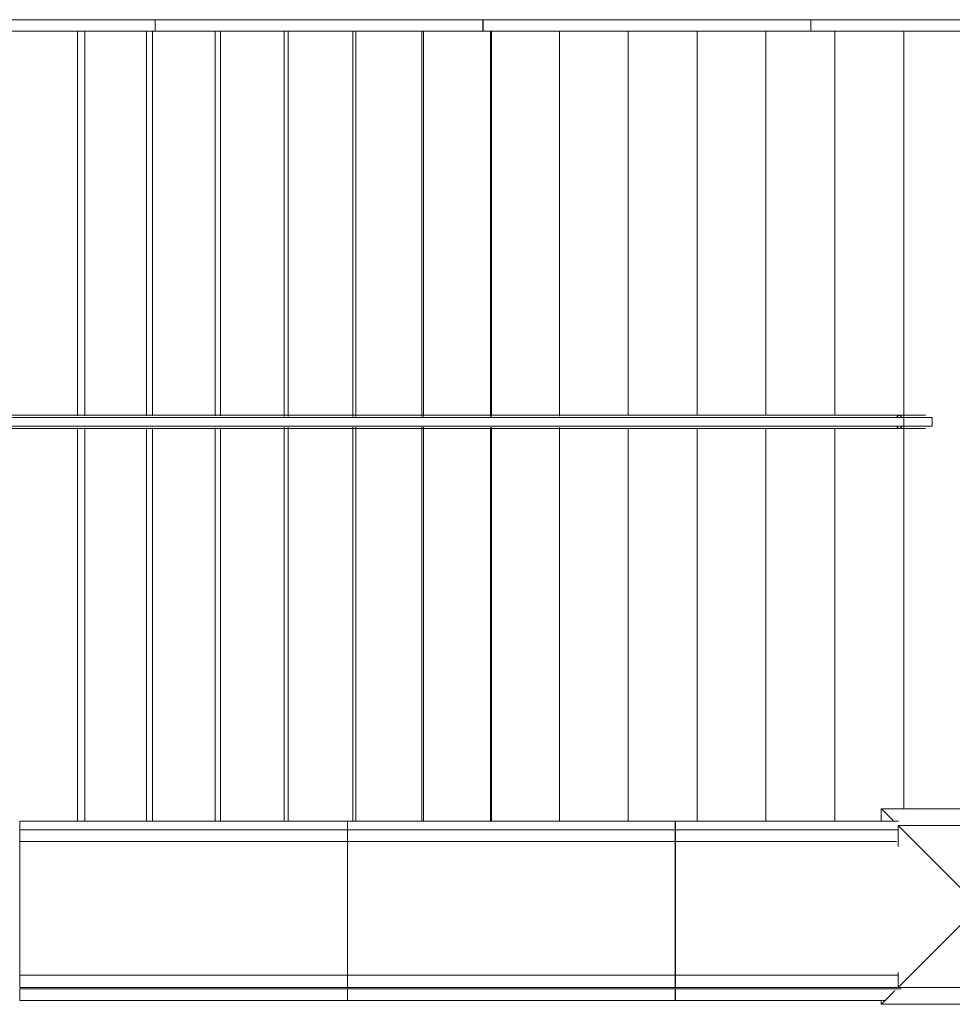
# Model space of a CAD drawing. Header units: millimetres. Extents: x -113904 to 3141, y -34200 to 59129.
# Tile 36 of 72: x -7760 to -3492, y -18073 to -13568. Entities that reach past the tile are written whole.
import ezdxf

# ---------------------------------------------------------------- set-up
doc = ezdxf.new("R2010")
doc.units = ezdxf.units.MM
doc.layers.add('0-1', color=7, linetype='Continuous', lineweight=5)
for name, color, linetype, lineweight, true_color in [('Nosing Lines-1', 7, 'Continuous', 9, 0xaaaaaa), ('Riser Lines-1', 7, 'Continuous', 9, 0xaaaaaa), ('Structural Framing-1', 7, 'Continuous', 9, 0xaaaaaa), ('Top Rails-1', 7, 'Continuous', 9, 0xaaaaaa), ('Walls-1', 7, 'Continuous', 9, 0xaaaaaa)]:
    doc.layers.add(name, color=color, linetype=linetype, lineweight=lineweight, true_color=true_color)

# ---------------------------------------------------------------- blocks, each defined once
blk = doc.blocks.new('Trepiaste - 350x145 mm-V223-SKEEM 2_ Korrus_Kunstikonkurss pildid')
at = {"layer": 'Structural Framing-1'}
for p, q in [((12, 175), (-1748.6, 175)), ((1867.1, 175), (66.5, 175))]:
    blk.add_line(p, q, dxfattribs=at)
blk = doc.blocks.new('Trepiaste - 350x145 mm-V224-SKEEM 2_ Korrus_Kunstikonkurss pildid')
at = {"layer": 'Structural Framing-1'}
for p, q in [((12.1, 175), (-1748.6, 175)), ((1867.1, 175), (66.4, 175))]:
    blk.add_line(p, q, dxfattribs=at)
blk = doc.blocks.new('Trepiaste - 350x145 mm-V225-SKEEM 2_ Korrus_Kunstikonkurss pildid')
at = {"layer": 'Structural Framing-1'}
for p, q in [((12.2, 175), (-1748.6, 175)), ((1867.1, 175), (66.3, 175))]:
    blk.add_line(p, q, dxfattribs=at)
blk = doc.blocks.new('Trepiaste - 350x145 mm-V226-SKEEM 2_ Korrus_Kunstikonkurss pildid')
at = {"layer": 'Structural Framing-1'}
for p, q in [((14.6, 175), (-1748.6, 175)), ((1867.1, 175), (64, 175))]:
    blk.add_line(p, q, dxfattribs=at)
blk = doc.blocks.new('Trepiaste - 350x145 mm-V227-SKEEM 2_ Korrus_Kunstikonkurss pildid')
at = {"layer": 'Structural Framing-1'}
for p, q in [((14.4, 175), (-1748.6, 175)), ((1867.8, 175), (64.1, 175))]:
    blk.add_line(p, q, dxfattribs=at)
blk = doc.blocks.new('Trepiaste - 350x145 mm-V228-SKEEM 2_ Korrus_Kunstikonkurss pildid')
at = {"layer": 'Structural Framing-1'}
for p, q in [((14.3, 175), (-1748.6, 175)), ((1867.1, 175), (64.3, 175))]:
    blk.add_line(p, q, dxfattribs=at)
blk = doc.blocks.new('Trepiaste - 350x145 mm-V229-SKEEM 2_ Korrus_Kunstikonkurss pildid')
at = {"layer": 'Structural Framing-1'}
for p, q in [((14.1, 175), (-1749.8, 175)), ((1867.1, 175), (64.4, 175))]:
    blk.add_line(p, q, dxfattribs=at)
blk = doc.blocks.new('Trepiaste - 350x145 mm-V230-SKEEM 2_ Korrus_Kunstikonkurss pildid')
at = {"layer": 'Structural Framing-1'}
for p, q in [((14, 175), (-1748.6, 175)), ((1867.1, 175), (64.6, 175))]:
    blk.add_line(p, q, dxfattribs=at)
blk = doc.blocks.new('Trepiaste - 350x145 mm-V231-SKEEM 2_ Korrus_Kunstikonkurss pildid')
at = {"layer": 'Structural Framing-1'}
for p, q in [((10.4, 175), (-1748.6, 175)), ((1867.1, 175), (68.1, 175))]:
    blk.add_line(p, q, dxfattribs=at)
blk = doc.blocks.new('Trepiaste - 350x145 mm-V232-SKEEM 2_ Korrus_Kunstikonkurss pildid')
at = {"layer": 'Structural Framing-1'}
for p, q in [((10.4, 175), (-1748.6, 175)), ((1867.1, 175), (68.1, 175))]:
    blk.add_line(p, q, dxfattribs=at)
blk = doc.blocks.new('Trepiaste - 350x145 mm-V233-SKEEM 2_ Korrus_Kunstikonkurss pildid')
at = {"layer": 'Structural Framing-1'}
for p, q in [((10.4, 175), (-1748.6, 175)), ((1867.1, 175), (68.2, 175))]:
    blk.add_line(p, q, dxfattribs=at)
blk = doc.blocks.new('Trepiaste - 350x145 mm-V234-SKEEM 2_ Korrus_Kunstikonkurss pildid')
at = {"layer": 'Structural Framing-1'}
for p, q in [((10.3, 175), (-1748.6, 175)), ((1867.1, 175), (68.2, 175))]:
    blk.add_line(p, q, dxfattribs=at)
blk = doc.blocks.new('Trepiaste - 350x145 mm-V235-SKEEM 2_ Korrus_Kunstikonkurss pildid')
at = {"layer": 'Structural Framing-1'}
blk.add_line((1810.3, 175), (-1748.6, 175), dxfattribs=at)
blk = doc.blocks.new('22001_TP_EK_Cloud_rvt-1-SKEEM 2_ Korrus_Kunstikonkurss pildid')
at = {"layer": 'Structural Framing-1', "rotation": 269.9999999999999}
for name, p in [('Trepiaste - 350x145 mm-V223-SKEEM 2_ Korrus_Kunstikonkurss pildid', (-7670, -15368.6)), ('Trepiaste - 350x145 mm-V224-SKEEM 2_ Korrus_Kunstikonkurss pildid', (-7355, -15368.6)), ('Trepiaste - 350x145 mm-V225-SKEEM 2_ Korrus_Kunstikonkurss pildid', (-7040, -15368.6)), ('Trepiaste - 350x145 mm-V226-SKEEM 2_ Korrus_Kunstikonkurss pildid', (-6725, -15368.6)), ('Trepiaste - 350x145 mm-V227-SKEEM 2_ Korrus_Kunstikonkurss pildid', (-6410, -15368.6)), ('Trepiaste - 350x145 mm-V228-SKEEM 2_ Korrus_Kunstikonkurss pildid', (-6095, -15368.6)), ('Trepiaste - 350x145 mm-V229-SKEEM 2_ Korrus_Kunstikonkurss pildid', (-5780, -15368.6)), ('Trepiaste - 350x145 mm-V230-SKEEM 2_ Korrus_Kunstikonkurss pildid', (-5465, -15368.6)), ('Trepiaste - 350x145 mm-V231-SKEEM 2_ Korrus_Kunstikonkurss pildid', (-5150, -15368.6)), ('Trepiaste - 350x145 mm-V232-SKEEM 2_ Korrus_Kunstikonkurss pildid', (-4835, -15368.6)), ('Trepiaste - 350x145 mm-V233-SKEEM 2_ Korrus_Kunstikonkurss pildid', (-4520, -15368.6)), ('Trepiaste - 350x145 mm-V234-SKEEM 2_ Korrus_Kunstikonkurss pildid', (-4205, -15368.6)), ('Trepiaste - 350x145 mm-V235-SKEEM 2_ Korrus_Kunstikonkurss pildid', (-3890, -15368.6))]:
    blk.add_blockref(name, p, dxfattribs=at)
blk = doc.blocks.new('Top Rail Type - Top Rail_Internal_-8991173-SKEEM 2_ Korrus_Kunstikonkurss pildid')
at = {"layer": 'Top Rails-1'}
for p, q in [((-10443.8, -15377.9), (-10443.7, -15377.9)), ((-3774.9, -15377.9), (-10262.3, -15377.9)), ((-3735.6, -15377.9), (-3774.9, -15377.9)), ((-10443.7, -15437.9), (-10443.8, -15437.9)), ((-10262.3, -15437.9), (-3774.9, -15437.9)), ((-3774.9, -15437.9), (-3735.6, -15437.9))]:
    blk.add_line(p, q, dxfattribs=at)
at = {"layer": 'Top Rails-1', "flags": 128}
for points in [[(-10443.8, -15437.9), (-10445, -15437.8), (-10446.2, -15437.8), (-10447.4, -15437.6), (-10448.6, -15437.5), (-10449.8, -15437.3), (-10450.9, -15437), (-10452.1, -15436.7), (-10453.2, -15436.3), (-10454.4, -15435.9), (-10455.5, -15435.5), (-10456.6, -15435), (-10457.7, -15434.5), (-10458.7, -15433.9), (-10459.7, -15433.3), (-10460.7, -15432.6), (-10461.7, -15431.9), (-10462.7, -15431.2), (-10463.6, -15430.4), (-10464.5, -15429.6), (-10465.3, -15428.8), (-10466.1, -15427.9), (-10466.9, -15427), (-10467.7, -15426), (-10468.4, -15425.1), (-10469.1, -15424.1), (-10469.7, -15423), (-10470.3, -15422), (-10470.8, -15420.9), (-10471.3, -15419.8), (-10471.8, -15418.7), (-10472.2, -15417.6), (-10472.5, -15416.5), (-10472.9, -15415.3), (-10473.1, -15414.1), (-10473.4, -15413), (-10473.6, -15411.8), (-10473.7, -15410.6), (-10473.8, -15409.4), (-10473.8, -15408.2), (-10473.8, -15407), (-10473.7, -15405.8), (-10473.6, -15404.6), (-10473.5, -15403.4), (-10473.3, -15402.2), (-10473, -15401), (-10472.7, -15399.9), (-10472.4, -15398.7), (-10472, -15397.6), (-10471.6, -15396.5), (-10471.1, -15395.4), (-10470.6, -15394.3), (-10470, -15393.2), (-10469.4, -15392.2), (-10468.7, -15391.2), (-10468.1, -15390.2), (-10467.3, -15389.2), (-10466.6, -15388.3), (-10465.8, -15387.4), (-10464.9, -15386.6), (-10464.1, -15385.7), (-10463.2, -15384.9), (-10462.2, -15384.2), (-10461.3, -15383.5), (-10460.3, -15382.8), (-10459.3, -15382.1), (-10458.2, -15381.5), (-10457.2, -15381), (-10456.1, -15380.5), (-10455, -15380), (-10453.9, -15379.6), (-10452.7, -15379.2), (-10451.6, -15378.9), (-10450.4, -15378.6), (-10449.2, -15378.3), (-10448, -15378.2), (-10446.8, -15378), (-10445.7, -15377.9), (-10444.5, -15377.9), (-10443.8, -15377.9)], [(-10262.3, -15377.9), (-10267.9, -15377.9), (-10273.6, -15377.9), (-10279.3, -15377.9), (-10285, -15377.9), (-10290.8, -15377.9), (-10296.6, -15377.9), (-10302.4, -15377.9), (-10308.2, -15377.9), (-10314, -15377.9), (-10319.7, -15377.9), (-10325.4, -15377.9), (-10331.1, -15377.9), (-10336.7, -15377.9), (-10342.3, -15377.9), (-10347.8, -15377.9), (-10353.2, -15377.9), (-10358.5, -15377.9), (-10363.7, -15377.9), (-10368.9, -15377.9), (-10373.9, -15377.9), (-10378.8, -15377.9), (-10383.6, -15377.9), (-10388.2, -15377.9), (-10392.7, -15377.9), (-10397, -15377.9), (-10401.2, -15377.9), (-10405.2, -15377.9), (-10409.1, -15377.9), (-10412.7, -15377.9), (-10416.2, -15377.9), (-10419.5, -15377.9), (-10422.7, -15377.9), (-10425.6, -15377.9), (-10428.3, -15377.9), (-10430.8, -15377.9), (-10433.1, -15377.9), (-10435.2, -15377.9), (-10437, -15377.9), (-10438.7, -15377.9), (-10440.1, -15377.9), (-10441.3, -15377.9), (-10442.2, -15377.9), (-10443, -15377.9), (-10443.5, -15377.9), (-10443.8, -15377.9), (-10443.8, -15377.9)], [(-3615, -15377.9), (-3615.2, -15377.9), (-3615.9, -15377.9), (-3617.1, -15377.9), (-3618.7, -15377.9), (-3620.8, -15377.9), (-3623.3, -15377.9), (-3626.3, -15377.9), (-3629.7, -15377.9), (-3633.6, -15377.9), (-3637.9, -15377.9), (-3642.7, -15377.9), (-3647.8, -15377.9), (-3653.4, -15377.9), (-3659.4, -15377.9), (-3665.7, -15377.9), (-3672.5, -15377.9), (-3679.6, -15377.9), (-3687.1, -15377.9), (-3694.9, -15377.9), (-3703.1, -15377.9), (-3711.6, -15377.9), (-3720.4, -15377.9), (-3729.5, -15377.9), (-3735.6, -15377.9)], [(-10443.8, -15437.9), (-10443.7, -15437.9), (-10443.3, -15437.9), (-10442.8, -15437.9), (-10442, -15437.9), (-10440.9, -15437.9), (-10439.7, -15437.9), (-10438.2, -15437.9), (-10436.5, -15437.9), (-10434.5, -15437.9), (-10432.4, -15437.9), (-10430, -15437.9), (-10427.4, -15437.9), (-10424.7, -15437.9), (-10421.7, -15437.9), (-10418.5, -15437.9), (-10415.1, -15437.9), (-10411.6, -15437.9), (-10407.9, -15437.9), (-10404, -15437.9), (-10399.9, -15437.9), (-10395.6, -15437.9), (-10391.3, -15437.9), (-10386.7, -15437.9), (-10382, -15437.9), (-10377.2, -15437.9), (-10372.3, -15437.9), (-10367.2, -15437.9), (-10362.1, -15437.9), (-10356.8, -15437.9), (-10351.5, -15437.9), (-10346, -15437.9), (-10340.5, -15437.9), (-10334.9, -15437.9), (-10329.3, -15437.9), (-10323.6, -15437.9), (-10317.9, -15437.9), (-10312.1, -15437.9), (-10306.3, -15437.9), (-10300.5, -15437.9), (-10294.8, -15437.9), (-10289, -15437.9), (-10283.2, -15437.9), (-10277.5, -15437.9), (-10271.7, -15437.9), (-10266.1, -15437.9), (-10262.3, -15437.9)], [(-3735.6, -15437.9), (-3726.3, -15437.9), (-3717.3, -15437.9), (-3708.6, -15437.9), (-3700.2, -15437.9), (-3692.2, -15437.9), (-3684.4, -15437.9), (-3677.1, -15437.9), (-3670.1, -15437.9), (-3663.5, -15437.9), (-3657.2, -15437.9), (-3651.4, -15437.9), (-3646, -15437.9), (-3641, -15437.9), (-3636.4, -15437.9), (-3632.2, -15437.9), (-3628.5, -15437.9), (-3625.2, -15437.9), (-3622.4, -15437.9), (-3620, -15437.9), (-3618.1, -15437.9), (-3616.6, -15437.9), (-3615.6, -15437.9), (-3615.1, -15437.9), (-3615, -15437.9)]]:
    blk.add_lwpolyline(points, dxfattribs=at)
at = {"layer": 'Top Rails-1'}
for points, knots in [([(-10443.7, -15437.9), (-10447.2, -15437.9), (-10454.2, -15436.6), (-10463.4, -15431.3), (-10470.2, -15423.2), (-10473.9, -15413.2), (-10473.9, -15402.5), (-10469.6, -15390.9), (-10459.4, -15380.7), (-10448.9, -15377.9), (-10443.7, -15377.9)], [0, 0, 0, 0, 0.111111, 0.222222, 0.333333, 0.444444, 0.555556, 0.666667, 0.833333, 1, 1, 1, 1]), ([(-10262.3, -15377.9), (-10261, -15377.9), (-10258.5, -15379.1), (-10255.2, -15384.4), (-10252.8, -15392.5), (-10251.5, -15402.5), (-10251.5, -15413.2), (-10253, -15424.9), (-10256.7, -15435.1), (-10260.4, -15437.9), (-10262.3, -15437.9)], [0, 0, 0, 0, 0.111111, 0.222222, 0.333333, 0.444444, 0.555556, 0.666667, 0.833333, 1, 1, 1, 1]), ([(-3725.6, -15384.9), (-3726.3, -15383.7), (-3729.3, -15379.7), (-3732.8, -15377.9), (-3735.6, -15377.9)], [0.7777778, 0.7777778, 0.7777778, 0.7777778, 0.8333333, 1, 1, 1, 1])]:
    blk.add_open_spline(points, degree=3, knots=knots, dxfattribs=at)
for points in [[(-10443.7, -15377.9), (-10440.2, -15377.9), (-10433.2, -15379.1), (-10424, -15384.4), (-10417.2, -15392.5), (-10413.6, -15402.5), (-10413.5, -15413.2), (-10417.2, -15423.2), (-10424, -15431.3), (-10433.2, -15436.6), (-10440.2, -15437.9), (-10443.7, -15437.9)], [(-10262.3, -15437.9), (-10263.5, -15437.9), (-10265.9, -15436.6), (-10269.1, -15431.3), (-10271.5, -15423.2), (-10272.8, -15413.2), (-10272.8, -15402.5), (-10271.5, -15392.5), (-10269.1, -15384.4), (-10265.9, -15379.1), (-10263.5, -15377.9), (-10262.3, -15377.9)], [(-3735.6, -15377.9), (-3737.4, -15377.9), (-3741, -15379.1), (-3744.2, -15382.6), (-3745.6, -15384.9)], [(-3745.6, -15430.8), (-3744.2, -15433.1), (-3741, -15436.6), (-3737.4, -15437.9), (-3735.6, -15437.9)], [(-3735.6, -15437.9), (-3733.8, -15437.9), (-3730.2, -15436.6), (-3727, -15433.1), (-3725.6, -15430.9)]]:
    blk.add_open_spline(points, degree=3, dxfattribs=at)
blk = doc.blocks.new('Top Rail Type - Top Rail_Internal_-V67-SKEEM 2_ Korrus_Kunstikonkurss pildid')
at = {"layer": 'Top Rails-1'}
for p, q in [((-10251.5, -15427.9), (-10251.5, -15387.9)), ((-3761.5, -15387.9), (-10251.5, -15387.9)), ((-3720.1, -15387.9), (-3761.5, -15387.9)), ((-3585, -15387.9), (-3720.1, -15387.9)), ((-3585, -15427.9), (-3585, -15387.9)), ((-3761.5, -15427.9), (-10251.5, -15427.9)), ((-3720.1, -15427.9), (-3761.5, -15427.9)), ((-3585, -15427.9), (-3720.1, -15427.9))]:
    blk.add_line(p, q, dxfattribs=at)
blk = doc.blocks.new('Parapeti müts 27 - PR-03_6-10946505-SKEEM 2_ Korrus_Kunstikonkurss pildid')
at = {"layer": 'Walls-1'}
for p, q in [((-7759.3, -17235.7), (-6260.3, -17235.7)), ((-7759.3, -17235.7), (-7759.3, -17275.6)), ((-6260.3, -17275.6), (-6260.3, -17235.7)), ((-6259.3, -17235.7), (-4760.3, -17235.7)), ((-6259.3, -17235.7), (-6259.3, -17275.6)), ((-4760.3, -17275.6), (-4760.3, -17235.7)), ((-4759.3, -17235.7), (-3738.2, -17235.7)), ((-4759.3, -17235.7), (-4759.3, -17275.6)), ((-6260.3, -17275.2), (-7759.3, -17275.2)), ((-4760.3, -17275.2), (-6259.3, -17275.2)), ((-3740, -17275.2), (-4759.3, -17275.2)), ((-7759.3, -17319.6), (-7759.3, -17329.6)), ((-6260.3, -17328.7), (-7759.3, -17328.7)), ((-6260.3, -17329.6), (-6260.3, -17319.6)), ((-6259.3, -17319.6), (-6259.3, -17329.6)), ((-4760.3, -17328.7), (-6259.3, -17328.7)), ((-4760.3, -17329.6), (-4760.3, -17319.6)), ((-4759.3, -17319.6), (-4759.3, -17329.6)), ((-3748, -17328.7), (-4759.3, -17328.7)), ((-7759.3, -17368.2), (-7759.3, -17898.3)), ((-6260.3, -17898.3), (-6260.3, -17368.2)), ((-6259.3, -17368.2), (-6259.3, -17898.3)), ((-4760.3, -17898.3), (-4760.3, -17368.2)), ((-4759.3, -17368.2), (-4759.3, -17898.3)), ((-7759.3, -17938.8), (-7759.3, -17939.7)), ((-7759.3, -17939.7), (-6260.3, -17939.7)), ((-7759.3, -17939.7), (-7759.3, -17949.7)), ((-6260.3, -17939.7), (-6260.3, -17938.8)), ((-6260.3, -17949.7), (-6260.3, -17939.7)), ((-6259.3, -17938.8), (-6259.3, -17939.7)), ((-6259.3, -17939.7), (-4760.3, -17939.7)), ((-6259.3, -17939.7), (-6259.3, -17949.7)), ((-4760.3, -17939.7), (-4760.3, -17938.8)), ((-4760.3, -17949.7), (-4760.3, -17939.7)), ((-4759.3, -17938.8), (-4759.3, -17939.7)), ((-4759.3, -17939.7), (-3740, -17939.7)), ((-4759.3, -17939.7), (-4759.3, -17949.7)), ((-7759.3, -17995.3), (-7759.3, -17995.7)), ((-7759.3, -17995.7), (-6260.3, -17995.7)), ((-7759.3, -18002.2), (-6260.3, -18002.2)), ((-7759.3, -18002.2), (-7759.3, -18055.7)), ((-6260.3, -17995.7), (-6260.3, -17995.3)), ((-6260.3, -18055.7), (-6260.3, -18002.2)), ((-6259.3, -17995.3), (-6259.3, -17995.7)), ((-6259.3, -17995.7), (-4760.3, -17995.7)), ((-6259.3, -18002.2), (-4760.3, -18002.2)), ((-6259.3, -18002.2), (-6259.3, -18055.7)), ((-4760.3, -17995.7), (-4760.3, -17995.3)), ((-4760.3, -18055.7), (-4760.3, -18002.2)), ((-4759.3, -17995.3), (-4759.3, -17995.7)), ((-4759.3, -17995.7), (-3740, -17995.7)), ((-4759.3, -18002.2), (-3727, -18002.2)), ((-4759.3, -18002.2), (-4759.3, -18055.7)), ((-7759.3, -18055.7), (-6260.3, -18055.7)), ((-6259.3, -18055.7), (-4760.3, -18055.7)), ((-4759.3, -18055.7), (-3800.4, -18055.7))]:
    blk.add_line(p, q, dxfattribs=at)
at = {"layer": 'Walls-1', "flags": 128}
for points in [[(-7759.3, -17275.2), (-7759.3, -17276.2), (-7759.3, -17279.4), (-7759.3, -17284.7), (-7759.3, -17291.7), (-7759.3, -17300.2), (-7759.3, -17309.6), (-7759.3, -17319.6)], [(-6260.3, -17319.6), (-6260.3, -17309.6), (-6260.3, -17300.2), (-6260.3, -17291.7), (-6260.3, -17284.7), (-6260.3, -17279.4), (-6260.3, -17276.2), (-6260.3, -17275.2)], [(-6259.3, -17275.2), (-6259.3, -17276.2), (-6259.3, -17279.4), (-6259.3, -17284.7), (-6259.3, -17291.7), (-6259.3, -17300.2), (-6259.3, -17309.6), (-6259.3, -17319.6)], [(-4760.3, -17319.6), (-4760.3, -17309.6), (-4760.3, -17300.2), (-4760.3, -17291.7), (-4760.3, -17284.7), (-4760.3, -17279.4), (-4760.3, -17276.2), (-4760.3, -17275.2)], [(-4759.3, -17275.2), (-4759.3, -17276.2), (-4759.3, -17279.4), (-4759.3, -17284.7), (-4759.3, -17291.7), (-4759.3, -17300.2), (-4759.3, -17309.6), (-4759.3, -17319.6)], [(-7759.3, -17328.7), (-7759.3, -17329.6), (-7759.3, -17332.5), (-7759.3, -17337.1), (-7759.3, -17343.4), (-7759.3, -17350.9), (-7759.3, -17359.3), (-7759.3, -17368.2)], [(-6260.3, -17368.2), (-6260.3, -17359.3), (-6260.3, -17350.9), (-6260.3, -17343.4), (-6260.3, -17337.1), (-6260.3, -17332.5), (-6260.3, -17329.6), (-6260.3, -17328.7)], [(-6259.3, -17328.7), (-6259.3, -17329.6), (-6259.3, -17332.5), (-6259.3, -17337.1), (-6259.3, -17343.4), (-6259.3, -17350.9), (-6259.3, -17359.3), (-6259.3, -17368.2)], [(-4760.3, -17368.2), (-4760.3, -17359.3), (-4760.3, -17350.9), (-4760.3, -17343.4), (-4760.3, -17337.1), (-4760.3, -17332.5), (-4760.3, -17329.6), (-4760.3, -17328.7)], [(-4759.3, -17328.7), (-4759.3, -17329.6), (-4759.3, -17332.5), (-4759.3, -17337.1), (-4759.3, -17343.4), (-4759.3, -17350.9), (-4759.3, -17359.3), (-4759.3, -17368.2)], [(-7759.3, -17898.3), (-7759.3, -17907.2), (-7759.3, -17915.7), (-7759.3, -17923.4), (-7759.3, -17929.8), (-7759.3, -17934.6), (-7759.3, -17937.7), (-7759.3, -17938.8)], [(-6260.3, -17938.8), (-6260.3, -17937.7), (-6260.3, -17934.6), (-6260.3, -17929.8), (-6260.3, -17923.4), (-6260.3, -17915.7), (-6260.3, -17907.2), (-6260.3, -17898.3)], [(-6259.3, -17898.3), (-6259.3, -17907.2), (-6259.3, -17915.7), (-6259.3, -17923.4), (-6259.3, -17929.8), (-6259.3, -17934.6), (-6259.3, -17937.7), (-6259.3, -17938.8)], [(-4760.3, -17938.8), (-4760.3, -17937.7), (-4760.3, -17934.6), (-4760.3, -17929.8), (-4760.3, -17923.4), (-4760.3, -17915.7), (-4760.3, -17907.2), (-4760.3, -17898.3)], [(-4759.3, -17898.3), (-4759.3, -17907.2), (-4759.3, -17915.7), (-4759.3, -17923.4), (-4759.3, -17929.8), (-4759.3, -17934.6), (-4759.3, -17937.7), (-4759.3, -17938.8)], [(-7759.3, -17949.7), (-7759.3, -17959.7), (-7759.3, -17969.3), (-7759.3, -17977.9), (-7759.3, -17985.1), (-7759.3, -17990.6), (-7759.3, -17994), (-7759.3, -17995.3)], [(-6260.3, -17995.3), (-6260.3, -17994), (-6260.3, -17990.6), (-6260.3, -17985.1), (-6260.3, -17977.9), (-6260.3, -17969.3), (-6260.3, -17959.7), (-6260.3, -17949.7)], [(-6259.3, -17949.7), (-6259.3, -17959.7), (-6259.3, -17969.3), (-6259.3, -17977.9), (-6259.3, -17985.1), (-6259.3, -17990.6), (-6259.3, -17994), (-6259.3, -17995.3)], [(-4760.3, -17995.3), (-4760.3, -17994), (-4760.3, -17990.6), (-4760.3, -17985.1), (-4760.3, -17977.9), (-4760.3, -17969.3), (-4760.3, -17959.7), (-4760.3, -17949.7)], [(-4759.3, -17949.7), (-4759.3, -17959.7), (-4759.3, -17969.3), (-4759.3, -17977.9), (-4759.3, -17985.1), (-4759.3, -17990.6), (-4759.3, -17994), (-4759.3, -17995.3)]]:
    blk.add_lwpolyline(points, dxfattribs=at)
blk = doc.blocks.new('Parapeti müts 29 - PR-03_8-10946943-SKEEM 2_ Korrus_Kunstikonkurss pildid')
at = {"layer": 'Walls-1'}
for p, q in [((-8639.5, -13567.6), (-7140.5, -13567.6)), ((-7140.5, -13620), (-7140.5, -13567.6)), ((-7139.5, -13567.6), (-7139.5, -13620)), ((-7139.5, -13567.6), (-5640.5, -13567.6)), ((-5640.5, -13620), (-5640.5, -13567.6)), ((-5639.5, -13567.6), (-5639.5, -13620)), ((-5639.5, -13567.6), (-4140.5, -13567.6)), ((-4140.5, -13620), (-4140.5, -13567.6)), ((-4139.5, -13567.6), (-4139.5, -13620)), ((-4139.5, -13567.6), (-2640.5, -13567.6)), ((-8639.5, -13620), (-7140.5, -13620)), ((-7139.5, -13620), (-5640.5, -13620)), ((-5639.5, -13620), (-4140.5, -13620)), ((-4139.5, -13620), (-2640.5, -13620))]:
    blk.add_line(p, q, dxfattribs=at)
blk = doc.blocks.new('Tugimüüri müts 7 - TM04-13486017-SKEEM 2_ Korrus_Kunstikonkurss pildid')
at = {"layer": 'Walls-1'}
for p, q in [((-3817.5, -17178.2), (-3817.5, -17235.7)), ((-2922.5, -17178.2), (-3817.5, -17178.2)), ((-3778.8, -17216.9), (-3816.8, -17178.9)), ((-2923.2, -17178.9), (-2961.2, -17216.9)), ((-2922.5, -18073.2), (-2922.5, -17178.2)), ((-3370, -17625.7), (-3740, -17255.7)), ((-3740, -17255.7), (-3740, -17351)), ((-3000, -17255.7), (-3740, -17255.7)), ((-3000, -17255.7), (-3370, -17625.7)), ((-3000, -17995.7), (-3000, -17255.7)), ((-3370, -17625.7), (-3740, -17995.7)), ((-3370, -17625.7), (-3000, -17995.7)), ((-3740, -17928.2), (-3740, -17995.7)), ((-3740, -17995.7), (-3000, -17995.7)), ((-3817.5, -18055.7), (-3817.5, -18073.2)), ((-3778.8, -18034.5), (-3816.8, -18072.5)), ((-2961.2, -18034.5), (-2923.2, -18072.5)), ((-3817.5, -18073.2), (-2922.5, -18073.2))]:
    blk.add_line(p, q, dxfattribs=at)
for points, knots in [([(-3816.8, -17178.9), (-3817.4, -17178.3), (-3817.7, -17178), (-3817.1, -17178.6), (-3816.8, -17178.9)], [0, 0, 0, 0, 0.25, 0.375, 0.375, 0.375, 0.375]), ([(-2923.2, -17178.9), (-2922.9, -17178.6), (-2922.3, -17178), (-2922.6, -17178.3), (-2923.2, -17178.9)], [-0.375, -0.375, -0.375, -0.375, -0.25, 0, 0, 0, 0]), ([(-3762.4, -17233.4), (-3763.6, -17232.1), (-3766, -17229.7), (-3769.3, -17226.4), (-3772.3, -17223.4), (-3775.8, -17219.9), (-3777.8, -17217.9), (-3778.8, -17216.9)], [0.4, 0.4, 0.4, 0.4, 0.5, 0.6, 0.7, 0.8, 1, 1, 1, 1]), ([(-2961.2, -17216.9), (-2962.2, -17217.9), (-2964.2, -17219.9), (-2967.7, -17223.4), (-2970.7, -17226.4), (-2974, -17229.7), (-2977.6, -17233.3), (-2981.5, -17237.2), (-2986.8, -17242.5), (-2991, -17246.8), (-2993.9, -17249.6)], [-1, -1, -1, -1, -0.8, -0.7, -0.6, -0.5, -0.4, -0.3, -0.2, 0, 0, 0, 0]), ([(-3754.5, -18010.2), (-3755.8, -18011.6), (-3758.5, -18014.2), (-3762.4, -18018.1), (-3766, -18021.7), (-3769.3, -18025), (-3772.3, -18028), (-3775.8, -18031.5), (-3777.8, -18033.5), (-3778.8, -18034.5)], [0.2, 0.2, 0.2, 0.2, 0.3, 0.4, 0.5, 0.6, 0.7, 0.8, 1, 1, 1, 1]), ([(-2993.9, -18001.8), (-2991.1, -18004.7), (-2986.8, -18008.9), (-2981.5, -18014.2), (-2977.6, -18018.1), (-2974, -18021.7), (-2970.7, -18025), (-2967.7, -18028), (-2964.2, -18031.5), (-2962.2, -18033.5), (-2961.2, -18034.5)], [0, 0, 0, 0, 0.2, 0.3, 0.4, 0.5, 0.6, 0.7, 0.8, 1, 1, 1, 1]), ([(-3816.8, -18072.5), (-3817.4, -18073.1), (-3817.7, -18073.4), (-3817.1, -18072.8), (-3816.8, -18072.5)], [0, 0, 0, 0, 0.25, 0.375, 0.375, 0.375, 0.375]), ([(-2923.2, -18072.5), (-2922.6, -18073.1), (-2922.3, -18073.4), (-2922.9, -18072.8), (-2923.2, -18072.5)], [0, 0, 0, 0, 0.25, 0.375, 0.375, 0.375, 0.375])]:
    blk.add_open_spline(points, degree=3, knots=knots, dxfattribs=at)

msp = doc.modelspace()

# ---------------------------------------------------------------- linework, layer by layer
at = {"layer": 'Nosing Lines-1'}
for p, q in [((-7461.5, -15380.6), (-7461.5, -13620)), ((-7151.5, -15380.7), (-7151.5, -13620)), ((-6841.5, -15380.8), (-6841.5, -13620)), ((-6531.5, -15383.1), (-6531.5, -13620)), ((-6221.5, -15383), (-6221.5, -13620)), ((-5911.5, -15382.9), (-5911.5, -13620)), ((-5601.5, -15382.7), (-5601.5, -13618.7)), ((-7461.5, -17235.7), (-7461.5, -15435.1)), ((-7151.5, -17235.7), (-7151.5, -15435)), ((-6841.5, -17235.7), (-6841.5, -15434.9)), ((-6531.5, -17235.7), (-6531.5, -15432.6)), ((-6221.5, -17236.7), (-6221.5, -15432.7)), ((-5911.5, -17235.7), (-5911.5, -15432.9)), ((-5601.5, -17235.7), (-5601.5, -15433))]:
    msp.add_line(p, q, dxfattribs=at)
at = {"layer": 'Riser Lines-1'}
for p, q in [((-7461.5, -15380.6), (-7461.5, -13620)), ((-7151.5, -15380.7), (-7151.5, -13620)), ((-6841.5, -15380.8), (-6841.5, -13620)), ((-6531.5, -15383.1), (-6531.5, -13620)), ((-6221.5, -15383), (-6221.5, -13620)), ((-5911.5, -15382.9), (-5911.5, -13620)), ((-5601.5, -15382.7), (-5601.5, -13618.7)), ((-7461.5, -17235.7), (-7461.5, -15435.1)), ((-7151.5, -17235.7), (-7151.5, -15435)), ((-6841.5, -17235.7), (-6841.5, -15434.9)), ((-6531.5, -17235.7), (-6531.5, -15432.6)), ((-6221.5, -17236.7), (-6221.5, -15432.7)), ((-5911.5, -17235.7), (-5911.5, -15432.9)), ((-5601.5, -17235.7), (-5601.5, -15433))]:
    msp.add_line(p, q, dxfattribs=at)

# ---------------------------------------------------------------- block references
at = {"layer": '0-1'}
msp.add_blockref('22001_TP_EK_Cloud_rvt-1-SKEEM 2_ Korrus_Kunstikonkurss pildid', (0, 0), dxfattribs=at)
at = {"layer": 'Top Rails-1'}
for name in ['Top Rail Type - Top Rail_Internal_-8991173-SKEEM 2_ Korrus_Kunstikonkurss pildid', 'Top Rail Type - Top Rail_Internal_-V67-SKEEM 2_ Korrus_Kunstikonkurss pildid']:
    msp.add_blockref(name, (0, 0), dxfattribs=at)
at = {"layer": 'Walls-1'}
for name in ['Parapeti müts 29 - PR-03_8-10946943-SKEEM 2_ Korrus_Kunstikonkurss pildid', 'Tugimüüri müts 7 - TM04-13486017-SKEEM 2_ Korrus_Kunstikonkurss pildid', 'Parapeti müts 27 - PR-03_6-10946505-SKEEM 2_ Korrus_Kunstikonkurss pildid']:
    msp.add_blockref(name, (0, 0), dxfattribs=at)

doc.saveas('drawing.dxf')
